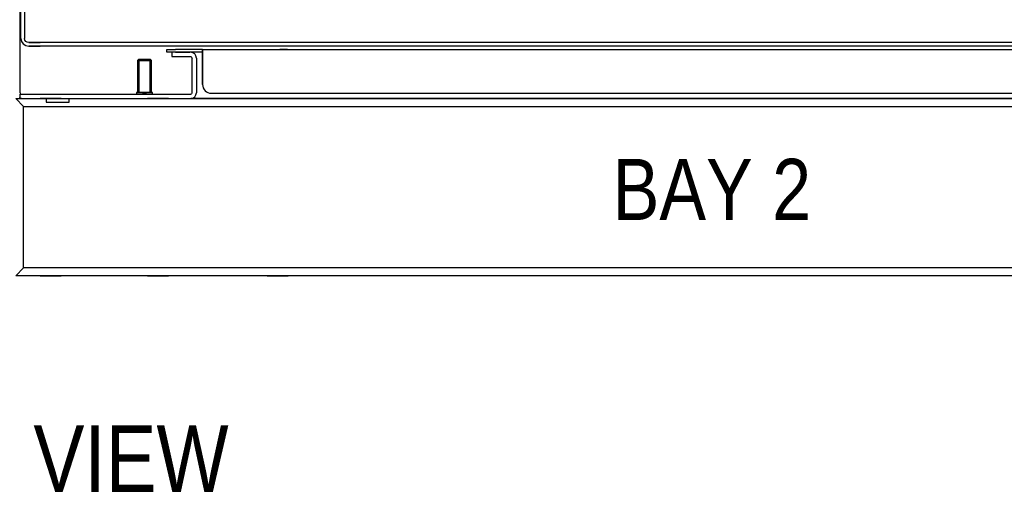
# Model space of a CAD drawing. Header units: inches. Extents: x 481 to 6166, y 980 to 4930.
# Tile 55 of 99: x 3900 to 4465, y 1361 to 1632. Entities that reach past the tile are written whole.
import ezdxf
from ezdxf.enums import TextEntityAlignment as Align

# ---------------------------------------------------------------- set-up
doc = ezdxf.new("R2010")
doc.units = ezdxf.units.IN
doc.header["$MEASUREMENT"] = 0
for name, color, linetype in [('1', 7, 'Continuous'), ('10', 7, 'Continuous'), ('HANDLE_ROTARY', 7, 'Continuous')]:
    doc.layers.add(name, color=color, linetype=linetype)
doc.styles.get("Standard").update_dxf_attribs({"font": 'ARIALN.TTF'})

# ---------------------------------------------------------------- blocks, each defined once
blk = doc.blocks.new('DOOR_FRONT')
for p, q in [((-397, -1962.53), (-397, -4.5)), ((-395, -4.5), (-395, -1962.53)), ((-397, -1962.53), (-396.66, -1964.24)), ((-394.81, -1963.48), (-395, -1962.53)), ((-396.66, -1964.24), (-395.69, -1965.69)), ((-395.69, -1965.69), (-394.24, -1966.66)), ((-394.28, -1964.28), (-394.81, -1963.48)), ((-393.48, -1964.81), (-394.28, -1964.28)), ((-394.24, -1966.66), (-392.53, -1967)), ((-392.53, -1965), (-393.48, -1964.81)), ((-386.01, -1965), (-392.53, -1965)), ((-392.53, -1967), (-386.01, -1967)), ((-386, -1965), (-392.5, -1965)), ((-392.5, -1965), (-386, -1965)), ((-386, -1967), (-392.5, -1967)), ((-386, -1967), (-392.5, -1967)), ((386, -1965), (-386, -1965)), ((386, -1967), (-386, -1967))]:
    blk.add_line(p, q)
blk = doc.blocks.new('VA________________00102', base_point=(1133.8, 1306.57))
at = {"layer": '1'}
for p, q in [((1129.3, 1330.32), (1929.3, 1330.32)), ((1133.8, 1325.82), (1129.3, 1330.32)), ((1133.8, 1330.32), (1924.8, 1330.32)), ((1133.8, 1325.82), (1924.8, 1325.82)), ((1133.8, 1233.32), (1133.8, 1325.82)), ((1133.8, 1233.57), (1133.8, 1325.57)), ((1155.3, 1330.32), (1143.3, 1330.32)), ((1155.3, 1330.32), (1143.3, 1330.32)), ((1216.8, 1330.32), (1204.8, 1330.32)), ((1285.3, 1330.32), (1273.3, 1330.32)), ((1285.3, 1330.32), (1273.3, 1330.32)), ((1133.8, 1233.32), (1129.3, 1228.82)), ((1924.8, 1233.32), (1133.8, 1233.32)), ((1929.3, 1228.82), (1129.3, 1228.82)), ((1924.8, 1228.82), (1133.8, 1228.82)), ((1143.3, 1228.82), (1155.3, 1228.82)), ((1143.3, 1228.82), (1155.3, 1228.82)), ((1204.8, 1228.82), (1216.8, 1228.82)), ((1273.3, 1228.82), (1285.3, 1228.82)), ((1273.3, 1228.82), (1285.3, 1228.82))]:
    blk.add_line(p, q, dxfattribs=at)
blk.add_lwpolyline([(1133.8, 1233.32), (1133.8, 1325.82), (1924.8, 1325.82), (1924.8, 1233.32), (1133.8, 1233.32)], dxfattribs=at)
at = {"layer": '10'}
for p, q in [((1133.8, 1306.57), (1133.8, 1312.57)), ((1133.8, 1306.57), (1133.8, 1312.57)), ((1133.8, 1246.57), (1133.8, 1252.57)), ((1133.8, 1246.57), (1133.8, 1252.57))]:
    blk.add_line(p, q, dxfattribs=at)
blk = doc.blocks.new('ENCL_FRONT')
for p, q in [((-397.5, 104.8), (-397.47, 167.83)), ((-313.5, 128), (-313.5, 129.5)), ((-313.5, 129.5), (-308.5, 129.5)), ((-308.5, 128), (-313.5, 128)), ((-306.38, 128), (-310.5, 128)), ((-306.38, 128), (-310.5, 128)), ((-310.5, 128), (-310.5, 125.5)), ((-310.5, 125.5), (-306.38, 125.5)), ((-293, 129.5), (-308.5, 129.5)), ((-293, 128), (-308.5, 128)), ((-308.5, 128), (-302.5, 128)), ((-308.5, 128), (-302.5, 128)), ((-303.25, 128), (-307.75, 128)), ((-303.25, 128), (-307.75, 128)), ((-307.75, 125.5), (-303.25, 125.5)), ((-299.8, 128), (-306.38, 128)), ((-299.8, 128), (-306.38, 128)), ((-306.38, 125.5), (-299.8, 125.5)), ((-306.14, 128), (-300.29, 128)), ((-306.14, 128), (-300.29, 128)), ((-302.5, 128), (-302.5, 128)), ((-302.5, 128), (-302.5, 128)), ((-293, 128), (-300.29, 128)), ((-298.54, 127.75), (-299.8, 128)), ((-299.8, 125.5), (-299.49, 125.44)), ((-299.49, 125.44), (-299.23, 125.27)), ((-299.23, 125.27), (-299.06, 125.01)), ((-299.06, 125.01), (-299, 124.7)), ((-299, 104.8), (-299, 124.7)), ((-297.47, 127.03), (-298.54, 127.75)), ((-296.75, 125.96), (-297.47, 127.03)), ((-296.5, 124.7), (-296.75, 125.96)), ((-293, 128), (-296.5, 128)), ((-296.5, 124.7), (-296.5, 104.8)), ((-293, 128), (-293, 129.5)), ((-293, 129.5), (-293, 129.23)), ((-293, 129.5), (293, 129.5)), ((-293, 129.23), (-293, 128.47)), ((-293, 128.47), (-293, 127.34)), ((-293, 128.47), (-293, 128)), ((-293, 127.88), (-293, 128.04)), ((-293, 128), (-293, 128.04)), ((-293, 127.85), (-293, 128)), ((-293, 128), (-293, 128)), ((-293, 127.44), (-293, 127.88)), ((-293, 127.41), (-293, 127.85)), ((-293, 126.79), (-293, 127.44)), ((-293, 126.77), (-293, 127.41)), ((-293, 127.34), (-293, 126)), ((-293, 126.02), (-293, 126.79)), ((-293, 126), (-293, 126.77)), ((-293, 109.52), (-293, 126.02)), ((-293, 126), (-293, 126.02)), ((-293, 126), (-293, 109.5)), ((-244.25, 129.5), (-248.75, 129.5)), ((-329.48, 124), (-330.25, 123.23)), ((-330.25, 123.23), (-322.25, 123.23)), ((-330.25, 123.23), (-330.25, 105)), ((-329.48, 124), (-329.48, 105)), ((-329.48, 124), (-323.02, 124)), ((-323.02, 105), (-323.02, 124)), ((-322.25, 123.23), (-323.02, 124)), ((-322.25, 105), (-322.25, 123.23)), ((-293, 109.52), (-293, 109.5)), ((-397.5, 101.66), (-397.96, 101.75)), ((-397.5, 104.8), (-397.44, 104.49)), ((-397.5, 101.5), (-397.5, 104)), ((-397.5, 104), (-396.7, 104)), ((-397.44, 104.49), (-397.27, 104.23)), ((-397.27, 104.23), (-397.01, 104.06)), ((-397.01, 104.06), (-396.7, 104)), ((-396.7, 104), (-299.8, 104)), ((-330.8, 104), (-320.2, 104)), ((-330.75, 105), (-330.75, 104)), ((-321.75, 105), (-330.75, 105)), ((-330.25, 105), (-322.25, 105)), ((-323.02, 105), (-329.48, 105)), ((-326.25, 104), (-327.36, 104)), ((-325.65, 104), (-326.85, 104)), ((-325.14, 104), (-326.25, 104)), ((-321.75, 104), (-321.75, 105)), ((-299.49, 104.06), (-299.8, 104)), ((-299.8, 101.5), (-298.54, 101.75)), ((-299.23, 104.23), (-299.49, 104.06)), ((-299.06, 104.49), (-299.23, 104.23)), ((-299, 104.8), (-299.06, 104.49)), ((-298.54, 101.75), (-297.47, 102.47)), ((-297.47, 102.47), (-296.75, 103.54)), ((-296.75, 103.54), (-296.5, 104.8)), ((-288, 104.5), (288, 104.5)), ((-397.5, 101.5), (-299.8, 101.5)), ((-396.7, 101.5), (-397.5, 101.5)), ((-382.66, 101.5), (-382.66, 99.5)), ((-382.66, 99.5), (-369.34, 99.5)), ((-369.34, 99.5), (-369.34, 101.5)), ((-334.3, 101.5), (-334.3, 101.5)), ((-334.3, 101.43), (-334.3, 101.43)), ((-325.7, 101.5), (-325.7, 101.5)), ((-325.7, 101.43), (-325.7, 101.43)), ((-312.7, 101.5), (-312.7, 101.5)), ((-312.7, 101.5), (-312.7, 101.5)), ((299.8, 101.5), (-299.8, 101.5))]:
    blk.add_line(p, q)
blk.add_arc((-288, 109.5), 5, 180, 270)
blk.add_blockref('VA________________00102', (-395.5, 77.75))

msp = doc.modelspace()

# ---------------------------------------------------------------- block references
msp.add_blockref('ENCL_FRONT', (4298.192, 1485.47))
at = {"layer": 'HANDLE_ROTARY'}
msp.add_blockref('DOOR_FRONT', (4298.192, 3583.97), dxfattribs=at)

# ---------------------------------------------------------------- texts
for s, height, p in [('BAY 2', 35, (4297.003, 1517.406)), ('%%UFRONT VIEW', 38.18182, (3882.845, 1361.543))]:
    msp.add_text(s, height=height).set_placement(p, align=Align.CENTER)

doc.saveas('drawing.dxf')
